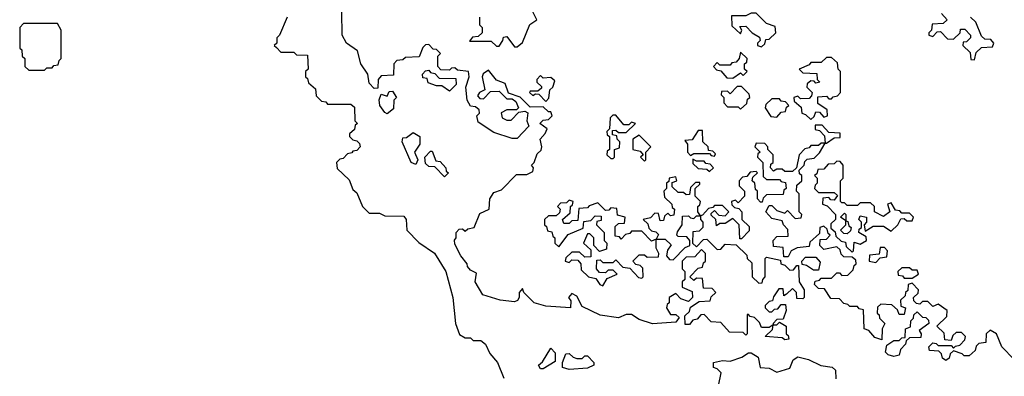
# Model space of a CAD drawing. Extents: x 2889633 to 3052318, y 540750 to 918690.
# Tile 228 of 256: x 2926340 to 2930130, y 744022 to 745395. Entities that reach past the tile are written whole.
import ezdxf

# ---------------------------------------------------------------- set-up
doc = ezdxf.new("R2010")
doc.units = 0

msp = doc.modelspace()

# ---------------------------------------------------------------- linework, layer by layer
at = {"layer": '0CON02XD'}
for points in [[(2928105, 745000), (2928100, 745025), (2928110, 745035), (2928108.3, 745048.3), (2928095, 745060), (2928075, 745062.5), (2928062.5, 745085), (2928057.5, 745135), (2928070, 745175), (2928067.5, 745195), (2928025, 745200), (2928015, 745210), (2928001.7, 745208.3), (2927995, 745200), (2927961.7, 745201.7), (2927950, 745215), (2927950, 745255), (2927960, 745265), (2927945, 745280), (2927931.7, 745281.7), (2927915, 745300), (2927901.7, 745298.3), (2927891.7, 745288.3), (2927878.3, 745251.7), (2927825, 745250), (2927815, 745240), (2927791.7, 745238.3), (2927780, 745225), (2927778.3, 745181.7), (2927731.7, 745178.3), (2927720, 745165), (2927718.3, 745131.7), (2927705, 745130), (2927685, 745150), (2927680, 745185), (2927652.5, 745225), (2927640, 745275), (2927597.5, 745305), (2927581.2, 745335), (2927580, 745425)], [(2928110, 745405), (2928110, 745375), (2928120, 745365), (2928120, 745345), (2928105, 745330), (2928082.5, 745327.5), (2928071.7, 745311.7), (2928155, 745312.5), (2928175, 745292.5), (2928185, 745292.5), (2928200, 745315), (2928201.7, 745328.3), (2928215, 745330), (2928245, 745290), (2928255, 745290), (2928275, 745307.5), (2928303.9, 745376.1), (2928330, 745395), (2928310, 745435)], [(2929195, 745290), (2929208.3, 745301.7), (2929211.7, 745318.3), (2929225, 745320), (2929250, 745345), (2929248.3, 745368.3), (2929215, 745380), (2929175, 745420), (2929155, 745420), (2929135, 745410), (2929080, 745410), (2929081.7, 745371.7), (2929115, 745340), (2929120, 745355), (2929111.7, 745368.3), (2929135, 745370), (2929160, 745345), (2929188.3, 745328.3), (2929190, 745315), (2929180, 745305), (2929180, 745295), (2929195, 745290)], [(2929888.3, 745418.3), (2929910, 745395), (2929895, 745380), (2929851.7, 745378.3), (2929850, 745355), (2929840, 745345), (2929840, 745335), (2929855, 745330), (2929871.7, 745348.3), (2929885, 745350), (2929911.7, 745321.7), (2929935, 745320), (2929960, 745345), (2929961.7, 745358.3), (2929978.3, 745358.3), (2930000, 745335), (2930000, 745325), (2929985, 745310), (2929971.7, 745308.3), (2929970, 745295), (2929998.3, 745268.3), (2930001.7, 745241.7), (2930015, 745240)], [(2926435, 745200), (2926445, 745210), (2926465, 745210), (2926471.7, 745218.3), (2926488.3, 745221.7), (2926491.7, 745238.3), (2926500, 745245), (2926500, 745355), (2926485, 745380), (2926355, 745380), (2926340, 745365), (2926340, 745285), (2926348.3, 745278.3), (2926350, 745255), (2926360, 745245), (2926360, 745215), (2926375, 745200), (2926435, 745200)], [(2927370, 745405), (2927340, 745335), (2927330, 745325), (2927330, 745305), (2927320, 745295), (2927328.3, 745288.3), (2927345, 745270), (2927395, 745270), (2927405, 745260), (2927448.3, 745258.3), (2927450, 745205), (2927440, 745195), (2927440, 745175), (2927448.3, 745168.3), (2927451.7, 745151.7), (2927478.3, 745128.3), (2927481.7, 745101.7), (2927501.7, 745081.7), (2927518.3, 745078.3), (2927525, 745070), (2927615, 745070), (2927628.3, 745058.3), (2927630, 745005), (2927640, 744995), (2927631.7, 744988.3), (2927628.3, 744971.7), (2927610, 744955), (2927610, 744945), (2927621.7, 744931.7), (2927638.3, 744928.3), (2927648.3, 744918.3), (2927650, 744905), (2927638.3, 744891.7), (2927621.7, 744888.3), (2927618.3, 744881.7), (2927601.7, 744878.3), (2927585, 744860), (2927571.7, 744858.3), (2927560, 744845), (2927561.7, 744821.7), (2927608.3, 744778.3), (2927621.7, 744741.7), (2927638.3, 744728.3), (2927660, 744675), (2927685, 744650), (2927725, 744650), (2927745, 744640), (2927818.3, 744638.3), (2927827.5, 744625), (2927830, 744585), (2927877, 744537), (2927936.1, 744496.1), (2927980, 744425), (2928006.7, 744325), (2928017.5, 744225), (2928033, 744183), (2928055, 744170), (2928075, 744170), (2928085, 744160), (2928115, 744160), (2928132.5, 744145), (2928149.5, 744109.6), (2928178.8, 744075), (2928203.3, 744015)], [(2930015, 745240), (2930021.7, 745268.3), (2930041.7, 745288.3), (2930085, 745290), (2930090, 745305), (2930078.3, 745318.3), (2930055, 745320), (2930041.7, 745331.7), (2930020, 745385), (2930000, 745405)], [(2929085, 745170), (2929115, 745190), (2929125, 745180), (2929140, 745195), (2929130, 745205), (2929130, 745225), (2929138.3, 745231.7), (2929140, 745245), (2929115, 745270), (2929110, 745245), (2929098.3, 745231.7), (2929081.7, 745228.3), (2929075, 745220), (2929035, 745220), (2929025, 745230), (2929010, 745215), (2929021.7, 745201.7), (2929038.3, 745198.3), (2929061.7, 745171.7), (2929085, 745170)], [(2929385, 745010), (2929398.3, 745021.7), (2929405, 745040), (2929418.3, 745038.3), (2929435, 745020), (2929450, 745025), (2929448.3, 745048.3), (2929411.7, 745071.7), (2929411.7, 745098.3), (2929445, 745100), (2929455, 745090), (2929465, 745090), (2929471.7, 745098.3), (2929488.3, 745101.7), (2929500, 745115), (2929500, 745195), (2929490, 745205), (2929488.3, 745228.3), (2929465, 745250), (2929445, 745250), (2929425, 745230), (2929385, 745230), (2929378.3, 745221.7), (2929340, 745205), (2929355, 745190), (2929408.3, 745188.3), (2929410, 745165), (2929420, 745155), (2929405, 745150), (2929398.3, 745158.3), (2929385, 745160), (2929371.7, 745148.3), (2929370, 745135), (2929390, 745115), (2929388.3, 745101.7), (2929378.3, 745091.7), (2929345, 745090), (2929335, 745100), (2929320, 745095), (2929321.7, 745081.7), (2929348.3, 745058.3), (2929350, 745035), (2929365, 745030), (2929385, 745010)], [(2927995, 745120), (2927965, 745140), (2927945, 745140), (2927911.7, 745151.7), (2927908.3, 745168.3), (2927891.7, 745171.7), (2927890, 745185), (2927901.7, 745198.3), (2927915, 745200), (2927921.7, 745191.7), (2927938.3, 745188.3), (2927955, 745170), (2928018.3, 745168.3), (2928020, 745145), (2927995, 745120)], [(2930215, 744037.5), (2930120, 744135), (2930100, 744185), (2930075, 744200), (2930060, 744185), (2930058.3, 744151.7), (2930031.7, 744148.3), (2930021.7, 744138.3), (2930018.3, 744121.7), (2929995, 744100), (2929975, 744100), (2929968.3, 744108.3), (2929935, 744120), (2929921.7, 744108.3), (2929918.3, 744091.7), (2929905, 744082.5), (2929891.7, 744091.7), (2929888.3, 744108.3), (2929878.3, 744118.3), (2929841.7, 744121.7), (2929840, 744135), (2929855, 744150), (2929868.3, 744148.3), (2929875, 744140), (2929925, 744140), (2929935, 744130), (2929941.7, 744138.3), (2929958.3, 744141.7), (2929978.3, 744161.7), (2929980, 744175), (2929965, 744190), (2929945, 744190), (2929931.7, 744178.3), (2929925, 744160), (2929901.7, 744161.7), (2929898.3, 744188.3), (2929870, 744215), (2929908.3, 744251.7), (2929910, 744275), (2929875, 744300), (2929855, 744290), (2929835, 744310), (2929815, 744310), (2929805, 744300), (2929791.7, 744301.7), (2929781.7, 744311.7), (2929780, 744325), (2929798.3, 744341.7), (2929800, 744355), (2929775, 744380), (2929760, 744375), (2929758.3, 744351.7), (2929750, 744345), (2929748.3, 744331.7), (2929730, 744315), (2929731.7, 744291.7), (2929750, 744285), (2929745, 744260), (2929725, 744260), (2929718.3, 744278.3), (2929697, 744297), (2929655, 744300), (2929641.7, 744288.3), (2929640, 744265), (2929648.3, 744258.3), (2929650, 744245), (2929670, 744225), (2929660, 744205), (2929658.3, 744161.7), (2929631.7, 744171.7), (2929608.3, 744198.3), (2929590, 744205), (2929588.3, 744278.3), (2929571.7, 744281.7), (2929565, 744290), (2929535, 744290), (2929528.3, 744298.3), (2929511.7, 744301.7), (2929495, 744320), (2929461.7, 744321.7), (2929438.3, 744358.3), (2929415, 744360), (2929400, 744375), (2929401.7, 744388.3), (2929418.3, 744391.7), (2929425, 744400), (2929465, 744400), (2929485, 744420), (2929495, 744420), (2929505, 744410), (2929528.3, 744411.7), (2929548.3, 744431.7), (2929551.7, 744448.3), (2929560, 744455), (2929558.3, 744468.3), (2929545, 744480), (2929511.7, 744481.7), (2929501.7, 744491.7), (2929498.3, 744508.3), (2929485, 744520), (2929435, 744510), (2929420, 744525), (2929421.7, 744548.3), (2929445, 744550), (2929460, 744565), (2929451.7, 744571.7), (2929448.3, 744588.3), (2929435, 744600), (2929420, 744595), (2929418.3, 744571.7), (2929381.7, 744538.3), (2929378.3, 744521.7), (2929333, 744517), (2929310, 744505), (2929298.3, 744481.7), (2929281.7, 744481.7), (2929278.3, 744518.3), (2929241.7, 744521.7), (2929240, 744545), (2929255, 744560), (2929298.3, 744561.7), (2929297, 744587), (2929280, 744605), (2929275, 744620), (2929235, 744630), (2929212.5, 744655), (2929225, 744680), (2929235, 744680), (2929255, 744660), (2929270, 744655), (2929285, 744650), (2929295, 744660), (2929325, 744630), (2929348.3, 744631.7), (2929350, 744645), (2929340, 744655), (2929340, 744725), (2929330, 744735), (2929331.7, 744758.3), (2929350, 744775), (2929350, 744795), (2929341.7, 744801.7), (2929340, 744815), (2929360, 744835), (2929361.7, 744848.3), (2929371.7, 744858.3), (2929398.3, 744861.7), (2929418.3, 744881.7), (2929440, 744920), (2929425, 744920), (2929415, 744910), (2929385, 744910), (2929378.3, 744901.7), (2929361.7, 744898.3), (2929340, 744875), (2929330, 744825), (2929315, 744810), (2929285, 744810), (2929275, 744820), (2929255, 744820), (2929241.7, 744811.7), (2929230, 744825), (2929231.7, 744838.3), (2929240, 744845), (2929240, 744875), (2929220, 744895), (2929220, 744905), (2929208.3, 744918.3), (2929175, 744920), (2929170, 744905), (2929190, 744885), (2929181.7, 744878.3), (2929180, 744865), (2929200, 744845), (2929201.7, 744791.7), (2929215, 744780), (2929265, 744780), (2929271.7, 744771.7), (2929288.3, 744768.3), (2929290, 744745), (2929281.7, 744738.3), (2929278.3, 744721.7), (2929215, 744720), (2929201.7, 744708.3), (2929198.3, 744691.7), (2929191.7, 744691.7), (2929180, 744705), (2929180, 744735), (2929171.7, 744741.7), (2929170, 744765), (2929160, 744775), (2929161.7, 744788.3), (2929180, 744805), (2929175, 744810), (2929151.7, 744808.3), (2929138.3, 744791.7), (2929121.7, 744788.3), (2929110, 744775), (2929110, 744755), (2929130, 744735), (2929130, 744715), (2929105, 744690), (2929095, 744700), (2929080, 744695), (2929081.7, 744681.7), (2929091.7, 744671.7), (2929108.3, 744668.3), (2929120, 744655), (2929120, 744625), (2929148.3, 744598.3), (2929148.3, 744581.7), (2929118.3, 744551.7), (2929111.7, 744551.7), (2929110, 744605), (2929085, 744630), (2929055, 744610), (2929035, 744610), (2929021.7, 744601.7), (2929020, 744625), (2929001.7, 744641.7), (2929001.7, 744648.3), (2929015, 744660), (2929031.7, 744641.7), (2929055, 744640), (2929070, 744655), (2929045, 744680), (2929015, 744680), (2929008.3, 744671.7), (2928991.7, 744668.3), (2928968.3, 744641.7), (2928960, 744640), (2928960, 744625), (2928970, 744615), (2928970, 744595), (2928955, 744580), (2928931.7, 744578.3), (2928930, 744535), (2928945, 744520), (2928971.7, 744548.3), (2928985, 744550), (2929025, 744510), (2929038.3, 744511.7), (2929055, 744530), (2929098.3, 744528.3), (2929138.3, 744488.3), (2929140, 744475), (2929158.3, 744458.3), (2929160, 744405), (2929185, 744380), (2929198.3, 744381.7), (2929200, 744395), (2929210, 744405), (2929210, 744475), (2929215, 744480), (2929268.3, 744468.3), (2929270, 744455), (2929285, 744450), (2929305, 744430), (2929318.3, 744431.7), (2929331.7, 744448.3), (2929338.3, 744448.3), (2929340, 744385), (2929360, 744355), (2929360, 744325), (2929355, 744320), (2929331.7, 744321.7), (2929330, 744345), (2929315, 744360), (2929291.7, 744338.3), (2929281.7, 744331.7), (2929278.3, 744358.3), (2929261.7, 744358.3), (2929241.7, 744328.3), (2929238.3, 744311.7), (2929225, 744310), (2929210, 744295), (2929210, 744285), (2929225, 744270), (2929235, 744270), (2929245, 744280), (2929258.3, 744281.7), (2929271.7, 744298.3), (2929288.3, 744298.3), (2929290, 744275), (2929278.3, 744241.7), (2929255, 744240), (2929240, 744225), (2929240, 744220), (2929255, 744220), (2929265, 744230), (2929290, 744215), (2929290, 744185), (2929298.3, 744178.3), (2929300, 744165), (2929285, 744162.5), (2929275, 744170), (2929210, 744175), (2929238.3, 744201.7), (2929240, 744220), (2929225, 744210), (2929195, 744210), (2929188.3, 744228.3), (2929168.3, 744248.3), (2929151.7, 744251.7), (2929145, 744260), (2929140, 744260), (2929140, 744185), (2929135, 744180), (2929125, 744190), (2929071.7, 744191.7), (2929038.3, 744228.3), (2929001.7, 744231.7), (2928975, 744260), (2928961.7, 744258.3), (2928948.3, 744241.7), (2928931.7, 744238.3), (2928918.3, 744221.7), (2928901.7, 744221.7), (2928900, 744255), (2928918.3, 744271.7), (2928921.7, 744288.3), (2928955, 744310), (2928998.3, 744311.7), (2929001.7, 744328.3), (2929020, 744345), (2929005, 744360), (2928971.7, 744361.7), (2928968.3, 744398.3), (2928945, 744400), (2928935, 744390), (2928920, 744405), (2928951.7, 744438.3), (2928968.3, 744441.7), (2928971.7, 744458.3), (2928980, 744465), (2928980, 744495), (2928965, 744510), (2928938.3, 744481.7), (2928905, 744480), (2928890, 744465), (2928890, 744435), (2928900, 744425), (2928900, 744395), (2928890, 744385), (2928890, 744365), (2928928.3, 744348.3), (2928930, 744325), (2928915, 744310), (2928885, 744320), (2928865, 744340), (2928840, 744325), (2928840, 744305), (2928831.7, 744298.3), (2928830, 744285), (2928845, 744260), (2928865, 744260), (2928878.3, 744248.3), (2928865, 744230), (2928776.4, 744223.6), (2928725, 744240), (2928695, 744260), (2928675, 744260), (2928645, 744246.7), (2928575, 744257.5), (2928505, 744290), (2928485, 744330), (2928465, 744340), (2928452.5, 744325), (2928461.7, 744311.7), (2928460, 744285), (2928365, 744291.2), (2928320, 744305), (2928280, 744345), (2928275, 744360), (2928262.5, 744345), (2928262.5, 744325), (2928256.4, 744313.6), (2928245, 744308.8), (2928190, 744315), (2928123.3, 744335), (2928093.3, 744385), (2928098.3, 744418.3), (2928075, 744430), (2928063.3, 744445), (2928062.5, 744455), (2928037.5, 744485), (2928015, 744530), (2928013.6, 744546.4), (2928020, 744555), (2928020, 744575), (2928031.7, 744588.3), (2928045, 744590), (2928055, 744580), (2928065, 744590), (2928090, 744595), (2928111.7, 744648.3), (2928147.5, 744665), (2928150, 744705), (2928165, 744730), (2928195, 744740), (2928251.7, 744798.3), (2928291.7, 744798.3), (2928315, 744810), (2928317.5, 744825), (2928310, 744835), (2928320, 744845), (2928331.7, 744878.3), (2928347, 744893), (2928350, 744905), (2928343.3, 744935), (2928363.3, 744956.7), (2928370, 744975), (2928342.5, 744995), (2928355, 745007.5), (2928375, 745010), (2928390, 745025), (2928385, 745040), (2928375, 745040), (2928355, 745060), (2928305, 745057.5), (2928266.1, 745096.1), (2928221.7, 745111.7), (2928209.3, 745149.3), (2928175, 745162.5), (2928145, 745200), (2928124.1, 745185.9), (2928120, 745175), (2928130, 745125), (2928110, 745115), (2928101.7, 745101.7), (2928111.7, 745091.7), (2928125, 745090), (2928151.7, 745118.3), (2928185, 745120), (2928215, 745090), (2928235, 745090), (2928249.3, 745079.3), (2928260, 745055), (2928251.7, 745048.3), (2928215, 745047.5), (2928193.3, 745036.7), (2928197, 745017), (2928215, 745007.5), (2928231.7, 745008.3), (2928261.7, 745038.3), (2928285, 745042.5), (2928296.4, 745036.4), (2928292.5, 745005), (2928300, 744985), (2928255, 744937.5), (2928235, 744937.5), (2928165, 744960), (2928105, 745000)], [(2928365, 745080), (2928377, 745093), (2928380, 745125), (2928392.5, 745135), (2928399.3, 745159.3), (2928385, 745172.5), (2928355, 745170), (2928345, 745180), (2928330, 745165), (2928330, 745155), (2928348.3, 745138.3), (2928348.3, 745131.7), (2928335, 745120), (2928305, 745120), (2928302.5, 745115), (2928315, 745102.5), (2928325, 745110), (2928338.3, 745108.3), (2928365, 745080)], [(2927755, 745032.5), (2927745, 745037.5), (2927726.7, 745065), (2927723.3, 745086.7), (2927731.7, 745108.3), (2927755, 745100), (2927761.7, 745118.3), (2927775, 745120), (2927790, 745095), (2927780, 745085), (2927778.3, 745051.7), (2927755, 745032.5)], [(2929115, 745050), (2929138.3, 745071.7), (2929141.7, 745088.3), (2929150, 745095), (2929148.3, 745108.3), (2929118.3, 745138.3), (2929101.7, 745138.3), (2929075, 745110), (2929065, 745120), (2929041.7, 745118.3), (2929040, 745105), (2929050, 745095), (2929050, 745075), (2929065, 745060), (2929105, 745060), (2929115, 745050)], [(2929255, 745020), (2929271.7, 745038.3), (2929288.3, 745041.7), (2929291.7, 745058.3), (2929300, 745065), (2929288.3, 745078.3), (2929271.7, 745081.7), (2929265, 745090), (2929235, 745090), (2929211.7, 745068.3), (2929210, 745055), (2929231.7, 745021.7), (2929255, 745020)], [(2928625, 744860), (2928630, 744865), (2928630, 744895), (2928648.3, 744901.7), (2928650, 744925), (2928640, 744935), (2928638.3, 744948.3), (2928621.7, 744951.7), (2928621.7, 744968.3), (2928635, 744970), (2928645, 744960), (2928675, 744960), (2928710, 744995), (2928695, 745000), (2928685, 744990), (2928665, 744990), (2928635, 745027.5), (2928623, 745027), (2928613, 745017), (2928610, 744975), (2928600, 744965), (2928601.7, 744951.7), (2928610, 744945), (2928610, 744895), (2928601.7, 744888.3), (2928600, 744875), (2928615, 744860), (2928625, 744860)], [(2929015, 744870), (2929018.3, 744878.3), (2929008.3, 744888.3), (2928991.7, 744891.7), (2928990, 744905), (2928970, 744925), (2928968.3, 744968.3), (2928951.7, 744968.3), (2928928.3, 744931.7), (2928900, 744930), (2928910, 744915), (2928910, 744885), (2928921.7, 744871.7), (2928935, 744880), (2928995, 744880), (2929001.7, 744871.7), (2929015, 744870)], [(2929445, 744920), (2929475, 744940), (2929498.3, 744941.7), (2929498.3, 744958.3), (2929455, 744960), (2929428.3, 744988.3), (2929401.7, 744988.3), (2929401.7, 744971.7), (2929418.3, 744968.3), (2929438.3, 744948.3), (2929440, 744920), (2929445, 744920)], [(2927865, 744837.5), (2927847.5, 744845), (2927812.5, 744925), (2927815, 744940), (2927828.3, 744941.7), (2927855, 744960), (2927880, 744945), (2927880, 744915), (2927860, 744885), (2927872.5, 744855), (2927865, 744837.5)], [(2928745, 744850), (2928750, 744855), (2928750, 744885), (2928770, 744905), (2928725, 744950), (2928700, 744935), (2928700, 744895), (2928728.3, 744888.3), (2928740, 744875), (2928730, 744865), (2928745, 744850)], [(2927975, 744790), (2927938.3, 744828.3), (2927915, 744830), (2927901.7, 744841.7), (2927900, 744865), (2927921.7, 744888.3), (2927928.3, 744888.3), (2927941.7, 744851.7), (2927958.3, 744848.3), (2927980, 744825), (2927981.7, 744811.7), (2927990, 744805), (2927975, 744790)], [(2928995, 744810), (2929010, 744825), (2928998.3, 744838.3), (2928981.7, 744841.7), (2928975, 744850), (2928945, 744850), (2928931.7, 744858.3), (2928931.7, 744841.7), (2928951.7, 744821.7), (2928985, 744820), (2928995, 744810)], [(2929545, 744500), (2929550, 744505), (2929551.7, 744538.3), (2929575, 744530), (2929600, 744545), (2929598.3, 744558.3), (2929570, 744575), (2929571.7, 744588.3), (2929580, 744595), (2929580, 744615), (2929570, 744625), (2929575, 744640), (2929600, 744635), (2929600, 744615), (2929590, 744605), (2929595, 744580), (2929625, 744600), (2929665, 744600), (2929695, 744580), (2929720, 744605), (2929731.7, 744628.3), (2929745, 744630), (2929755, 744620), (2929775, 744620), (2929780, 744635), (2929765, 744650), (2929735, 744650), (2929728.3, 744658.3), (2929711.7, 744661.7), (2929695, 744690), (2929680, 744685), (2929690, 744655), (2929665, 744637.5), (2929630, 744655), (2929630, 744675), (2929615, 744690), (2929575, 744690), (2929565, 744680), (2929525, 744680), (2929515, 744690), (2929505, 744690), (2929500, 744695), (2929500, 744775), (2929510, 744785), (2929510, 744835), (2929498.3, 744848.3), (2929485, 744850), (2929475, 744840), (2929451.7, 744838.3), (2929435, 744820), (2929411.7, 744818.3), (2929408.3, 744801.7), (2929400, 744795), (2929410, 744785), (2929410, 744765), (2929401.7, 744758.3), (2929400, 744745), (2929415, 744730), (2929475, 744730), (2929488.3, 744718.3), (2929475, 744700), (2929461.7, 744701.7), (2929455, 744710), (2929431.7, 744708.3), (2929430, 744685), (2929448.3, 744678.3), (2929480, 744645), (2929480, 744625), (2929461.7, 744608.3), (2929461.7, 744591.7), (2929478.3, 744578.3), (2929481.7, 744561.7), (2929501.7, 744541.7), (2929518.3, 744538.3), (2929521.7, 744521.7), (2929545, 744500)], [(2928855, 744470), (2928901.7, 744518.3), (2928920, 744525), (2928920, 744545), (2928908.3, 744558.3), (2928875, 744560), (2928870, 744565), (2928871.7, 744578.3), (2928890, 744605), (2928891.7, 744638.3), (2928915, 744640), (2928921.7, 744631.7), (2928935, 744630), (2928945, 744640), (2928960, 744640), (2928950, 744655), (2928950, 744675), (2928958.3, 744681.7), (2928960, 744695), (2928940, 744715), (2928940, 744745), (2928958.3, 744761.7), (2928958.3, 744768.3), (2928941.7, 744768.3), (2928921.7, 744748.3), (2928918.3, 744721.7), (2928905, 744720), (2928895, 744730), (2928875, 744730), (2928851.7, 744751.7), (2928851.7, 744768.3), (2928870, 744775), (2928865, 744790), (2928840, 744785), (2928838.3, 744771.7), (2928830, 744765), (2928830, 744745), (2928820, 744735), (2928821.7, 744711.7), (2928850, 744685), (2928851.7, 744671.7), (2928860, 744665), (2928858.3, 744641.7), (2928845, 744640), (2928835, 744650), (2928821.7, 744638.3), (2928818.3, 744621.7), (2928805, 744620), (2928798.3, 744648.3), (2928785, 744650), (2928768.3, 744631.7), (2928740, 744625), (2928758.3, 744608.3), (2928761.7, 744591.7), (2928771.7, 744581.7), (2928788.3, 744578.3), (2928798.3, 744568.3), (2928790, 744550), (2928825, 744550), (2928848.3, 744528.3), (2928833, 744507), (2928830, 744485), (2928841.7, 744471.7), (2928855, 744470)], [(2928585, 744370), (2928601.7, 744398.3), (2928640, 744415), (2928625, 744430), (2928605, 744430), (2928595, 744420), (2928571.7, 744421.7), (2928560, 744435), (2928561.7, 744468.3), (2928575, 744470), (2928585, 744460), (2928625, 744460), (2928635, 744470), (2928661.7, 744441.7), (2928688.3, 744438.3), (2928721.7, 744401.7), (2928735, 744400), (2928740, 744405), (2928738.3, 744438.3), (2928728.3, 744448.3), (2928711.7, 744451.7), (2928700, 744465), (2928725, 744490), (2928745, 744490), (2928755, 744480), (2928798.3, 744481.7), (2928800, 744495), (2928790, 744515), (2928790, 744550), (2928771.7, 744541.7), (2928735, 744580), (2928695, 744580), (2928688.3, 744571.7), (2928671.7, 744568.3), (2928655, 744550), (2928648.3, 744558.3), (2928631.7, 744561.7), (2928631.7, 744598.3), (2928645, 744610), (2928668.3, 744611.7), (2928670, 744635), (2928641.7, 744641.7), (2928638.3, 744668.3), (2928615, 744670), (2928608.3, 744661.7), (2928595, 744660), (2928565, 744690), (2928531.7, 744678.3), (2928525, 744670), (2928491.7, 744668.3), (2928488.3, 744621.7), (2928465, 744620), (2928455, 744610), (2928435, 744610), (2928430, 744625), (2928458.3, 744651.7), (2928460, 744675), (2928468.3, 744681.7), (2928470, 744695), (2928455, 744700), (2928445, 744690), (2928421.7, 744688.3), (2928410, 744675), (2928420, 744665), (2928418.3, 744651.7), (2928405, 744640), (2928375, 744640), (2928360, 744625), (2928360, 744605), (2928368.3, 744598.3), (2928371.7, 744581.7), (2928388.3, 744578.3), (2928391.7, 744561.7), (2928400, 744555), (2928400, 744535), (2928415, 744520), (2928451.7, 744568.3), (2928508.3, 744591.7), (2928511.7, 744618.3), (2928538.3, 744621.7), (2928555, 744640), (2928578.3, 744638.3), (2928578.3, 744621.7), (2928561.7, 744618.3), (2928560, 744605), (2928590, 744575), (2928590, 744545), (2928600, 744535), (2928598.3, 744511.7), (2928571.7, 744501.7), (2928550, 744525), (2928550, 744555), (2928535, 744570), (2928525, 744570), (2928510, 744535), (2928538.3, 744508.3), (2928538.3, 744481.7), (2928515, 744480), (2928495, 744500), (2928465, 744500), (2928441.7, 744478.3), (2928440, 744465), (2928455, 744460), (2928465, 744470), (2928488.3, 744468.3), (2928500, 744455), (2928501.7, 744431.7), (2928530, 744405), (2928558.3, 744398.3), (2928572.5, 744375), (2928585, 744370)], [(2929525, 744570), (2929511.7, 744571.7), (2929500, 744585), (2929520, 744605), (2929520, 744620), (2929500, 744635), (2929515, 744650), (2929520, 744645), (2929520, 744620), (2929528.3, 744618.3), (2929531.7, 744601.7), (2929540, 744595), (2929538.3, 744581.7), (2929525, 744570)], [(2929635, 744460), (2929651.7, 744478.3), (2929678.3, 744481.7), (2929680, 744505), (2929668.3, 744518.3), (2929651.7, 744518.3), (2929648.3, 744491.7), (2929611.7, 744488.3), (2929610, 744465), (2929635, 744460)], [(2929415, 744430), (2929395, 744430), (2929368.3, 744448.3), (2929351.7, 744451.7), (2929350, 744465), (2929365, 744480), (2929405, 744480), (2929421.7, 744461.7), (2929415, 744430)], [(2929775, 744400), (2929800, 744415), (2929795, 744430), (2929775, 744430), (2929765, 744440), (2929735, 744440), (2929720, 744425), (2929721.7, 744411.7), (2929738.3, 744408.3), (2929745, 744400), (2929775, 744400)], [(2929705, 744097.5), (2929682.5, 744105), (2929672.5, 744115), (2929678.3, 744141.7), (2929705, 744160), (2929725, 744160), (2929735, 744170), (2929748.3, 744171.7), (2929750, 744205), (2929768.3, 744211.7), (2929770, 744235), (2929780, 744245), (2929781.7, 744258.3), (2929795, 744270), (2929815, 744250), (2929828.3, 744248.3), (2929838.3, 744238.3), (2929840, 744225), (2929801.7, 744198.3), (2929810, 744185), (2929808.3, 744171.7), (2929765, 744170), (2929751.7, 744158.3), (2929750, 744145), (2929730, 744125), (2929725, 744102.5), (2929705, 744097.5)], [(2928355, 744050), (2928345, 744050), (2928337.5, 744065), (2928353, 744077), (2928385, 744130), (2928401.7, 744111.7), (2928401.7, 744078.3), (2928355, 744050)], [(2928455, 744047.5), (2928430, 744055), (2928430, 744075), (2928441.7, 744108.3), (2928455, 744110), (2928470, 744095), (2928485, 744090), (2928505, 744090), (2928515, 744100), (2928525, 744100), (2928550, 744075), (2928550, 744065), (2928525, 744052.5), (2928455, 744047.5)], [(2929030, 743985), (2929040, 744035), (2929025, 744050), (2929010, 744055), (2929010, 744075), (2929045, 744082.5), (2929075, 744080), (2929120, 744095), (2929145, 744112.5), (2929155, 744112.5), (2929182.5, 744095), (2929190, 744055), (2929225, 744052.5), (2929255, 744037.5), (2929305, 744052.5), (2929317.5, 744085), (2929335, 744096.7), (2929376.4, 744086.4), (2929423.6, 744063.6), (2929467, 744057), (2929480, 744045), (2929481.7, 744011.7)]]:
    msp.add_lwpolyline(points, dxfattribs=at)

doc.saveas('drawing.dxf')
